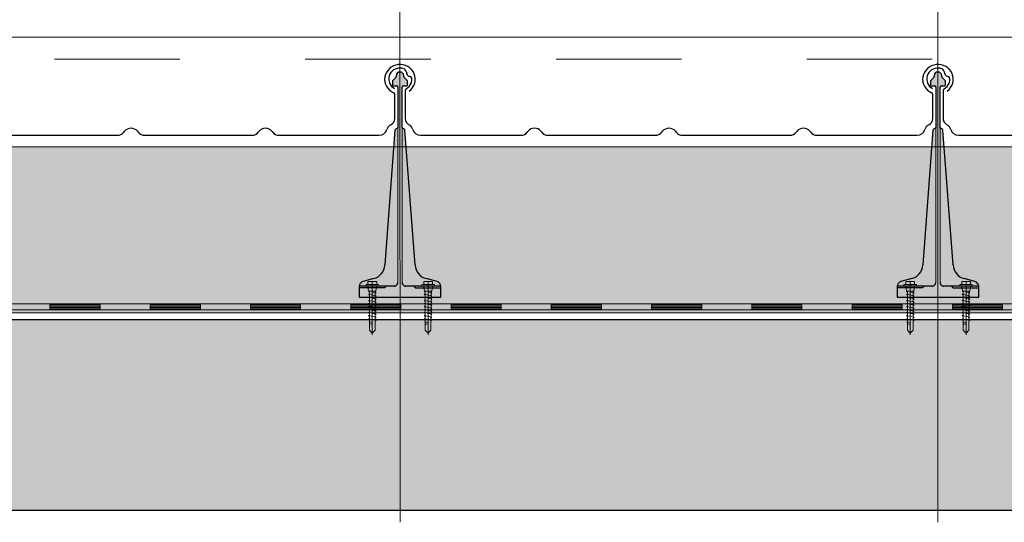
# Model space of a CAD drawing. Header units: metres. Extents: x 1316.5 to 1415.3, y -94.1 to -52.
# Tile 155 of 256: x 1349.4 to 1350.2, y -55.5 to -55.1. Entities that reach past the tile are written whole.
import ezdxf

# ---------------------------------------------------------------- set-up
doc = ezdxf.new("R2010")
doc.units = ezdxf.units.M
for name, pattern in [('AUSGEZOGEN', [0]), ('PUNKT2_S9', [0.0015, 0, -0.0015]), ('STRICHLINIE2_S3', [0.055, 0.04, -0.015]), ('STRICHPUNKT2_S5', [0.1, 0.07, -0.01, 0.01, -0.01])]:
    doc.linetypes.add(name, pattern=pattern)
for name, color, linetype, lineweight in [('XR$11$Achsen', 4, 'AUSGEZOGEN', 13), ('XR$11$Aufkantung', 4, 'AUSGEZOGEN', 13), ('XR$11$Design', 4, 'AUSGEZOGEN', 13), ('XR$11$Türen', 3, 'AUSGEZOGEN', 18), ('XR$11$V25', 4, 'AUSGEZOGEN', 13), ('XR$13$Muster', 4, 'AUSGEZOGEN', 13), ('XR$13$STANDARD_1', 7, 'AUSGEZOGEN', 25)]:
    doc.layers.add(name, color=color, linetype=linetype, lineweight=lineweight)

# ---------------------------------------------------------------- blocks, each defined once
blk = doc.blocks.new('MUSTERELEMENT_84')
at = {"layer": 'XR$11$Design', "color": 4, "linetype": 'AUSGEZOGEN', "lineweight": 13, "transparency": 33554687}
for p, q in [((1349.33158, -55.32409), (1349.41154, -55.32409)), ((1349.33158, -55.32909), (1349.41154, -55.32909)), ((1349.41154, -55.32409), (1349.4915, -55.32409)), ((1349.41154, -55.32409), (1349.41154, -55.32909)), ((1349.41154, -55.32409), (1349.41154, -55.32909)), ((1349.41154, -55.32509), (1349.45152, -55.32509)), ((1349.41154, -55.32609), (1349.45152, -55.32609)), ((1349.41154, -55.32709), (1349.45152, -55.32709)), ((1349.41154, -55.32809), (1349.45152, -55.32809)), ((1349.41154, -55.32909), (1349.4915, -55.32909)), ((1349.45152, -55.32409), (1349.45152, -55.32909)), ((1349.4915, -55.32409), (1349.57146, -55.32409)), ((1349.4915, -55.32409), (1349.4915, -55.32909)), ((1349.4915, -55.32409), (1349.4915, -55.32909)), ((1349.4915, -55.32509), (1349.53148, -55.32509)), ((1349.4915, -55.32609), (1349.53148, -55.32609)), ((1349.4915, -55.32709), (1349.53148, -55.32709)), ((1349.4915, -55.32809), (1349.53148, -55.32809)), ((1349.4915, -55.32909), (1349.57146, -55.32909)), ((1349.53148, -55.32409), (1349.53148, -55.32909)), ((1349.57146, -55.32409), (1349.65141, -55.32409)), ((1349.57146, -55.32409), (1349.57146, -55.32909)), ((1349.57146, -55.32409), (1349.57146, -55.32909)), ((1349.57146, -55.32509), (1349.61143, -55.32509)), ((1349.57146, -55.32609), (1349.61143, -55.32609)), ((1349.57146, -55.32709), (1349.61143, -55.32709)), ((1349.57146, -55.32809), (1349.61143, -55.32809)), ((1349.57146, -55.32909), (1349.65141, -55.32909)), ((1349.61143, -55.32409), (1349.61143, -55.32909)), ((1349.65141, -55.32409), (1349.73137, -55.32409)), ((1349.65141, -55.32409), (1349.65141, -55.32909)), ((1349.65141, -55.32409), (1349.65141, -55.32909)), ((1349.65141, -55.32509), (1349.69139, -55.32509)), ((1349.65141, -55.32609), (1349.69139, -55.32609)), ((1349.65141, -55.32709), (1349.69139, -55.32709)), ((1349.65141, -55.32809), (1349.69139, -55.32809)), ((1349.65141, -55.32909), (1349.73137, -55.32909)), ((1349.69139, -55.32409), (1349.69139, -55.32909)), ((1349.73137, -55.32409), (1349.81133, -55.32409)), ((1349.73137, -55.32409), (1349.73137, -55.32909)), ((1349.73137, -55.32409), (1349.73137, -55.32909)), ((1349.73137, -55.32509), (1349.77135, -55.32509)), ((1349.73137, -55.32609), (1349.77135, -55.32609)), ((1349.73137, -55.32709), (1349.77135, -55.32709)), ((1349.73137, -55.32809), (1349.77135, -55.32809)), ((1349.73137, -55.32909), (1349.81133, -55.32909)), ((1349.77135, -55.32409), (1349.77135, -55.32909)), ((1349.81133, -55.32409), (1349.89129, -55.32409)), ((1349.81133, -55.32409), (1349.81133, -55.32909)), ((1349.81133, -55.32409), (1349.81133, -55.32909)), ((1349.81133, -55.32509), (1349.85131, -55.32509)), ((1349.81133, -55.32609), (1349.85131, -55.32609)), ((1349.81133, -55.32709), (1349.85131, -55.32709)), ((1349.81133, -55.32809), (1349.85131, -55.32809)), ((1349.81133, -55.32909), (1349.89129, -55.32909)), ((1349.85131, -55.32409), (1349.85131, -55.32909)), ((1349.89129, -55.32409), (1349.97124, -55.32409)), ((1349.89129, -55.32409), (1349.89129, -55.32909)), ((1349.89129, -55.32409), (1349.89129, -55.32909)), ((1349.89129, -55.32509), (1349.93127, -55.32509)), ((1349.89129, -55.32609), (1349.93127, -55.32609)), ((1349.89129, -55.32709), (1349.93127, -55.32709)), ((1349.89129, -55.32809), (1349.93127, -55.32809)), ((1349.89129, -55.32909), (1349.97124, -55.32909)), ((1349.93127, -55.32409), (1349.93127, -55.32909)), ((1349.97124, -55.32409), (1350.0512, -55.32409)), ((1349.97124, -55.32409), (1349.97124, -55.32909)), ((1349.97124, -55.32409), (1349.97124, -55.32909)), ((1349.97124, -55.32509), (1350.01122, -55.32509)), ((1349.97124, -55.32609), (1350.01122, -55.32609)), ((1349.97124, -55.32709), (1350.01122, -55.32709)), ((1349.97124, -55.32809), (1350.01122, -55.32809)), ((1349.97124, -55.32909), (1350.0512, -55.32909)), ((1350.01122, -55.32409), (1350.01122, -55.32909)), ((1350.0512, -55.32409), (1350.13116, -55.32409)), ((1350.0512, -55.32409), (1350.0512, -55.32909)), ((1350.0512, -55.32409), (1350.0512, -55.32909)), ((1350.0512, -55.32509), (1350.09118, -55.32509)), ((1350.0512, -55.32609), (1350.09118, -55.32609)), ((1350.0512, -55.32709), (1350.09118, -55.32709)), ((1350.0512, -55.32809), (1350.09118, -55.32809)), ((1350.0512, -55.32909), (1350.13116, -55.32909)), ((1350.09118, -55.32409), (1350.09118, -55.32909)), ((1350.13116, -55.32409), (1350.21112, -55.32409)), ((1350.13116, -55.32409), (1350.13116, -55.32909)), ((1350.13116, -55.32409), (1350.13116, -55.32909)), ((1350.13116, -55.32509), (1350.17114, -55.32509)), ((1350.13116, -55.32609), (1350.17114, -55.32609)), ((1350.13116, -55.32709), (1350.17114, -55.32709)), ((1350.13116, -55.32809), (1350.17114, -55.32809)), ((1350.13116, -55.32909), (1350.21112, -55.32909)), ((1350.17114, -55.32409), (1350.17114, -55.32909))]:
    blk.add_line(p, q, dxfattribs=at)
blk = doc.blocks.new('NSY101')
at = {"color": 0, "linetype": 'ByBlock', "lineweight": -2}
blk.add_circle((0, 0), 0.005, dxfattribs=at)
blk = doc.blocks.new('U7_2')
at = {"linetype": 'AUSGEZOGEN', "transparency": 33554687}
for p, q in [((-5, 1.97), (-5, 1.17)), ((-4.9, 2.07), (4.9, 2.07)), ((-4.9, 1.07), (4.9, 1.07)), ((-3.5, 3.87), (-3.5, 2.27)), ((-3.46, 0.82), (-2.94, -2.1)), ((-3.3, 4.07), (-0.2, 4.07)), ((0, 3.87), (0, 2.07)), ((0.2, 4.07), (3.3, 4.07)), ((3.46, 0.82), (2.94, -2.1)), ((3.5, 3.87), (3.5, 2.27)), ((5, 1.97), (5, 1.17)), ((-2.33, -2.93), (-3, -3.2)), ((0, -2.99), (-3, -3.2)), ((-3, -3.2), (-2.33, -3.68)), ((3, -4.1), (-3, -5.15)), ((-2.33, -4.89), (-3, -5.15)), ((-3, -5.15), (-2.33, -5.63)), ((3, -6.05), (-3, -7.1)), ((-2.84, -2.18), (2.84, -2.18)), ((-2.77, -2.18), (-2.75, -2.35)), ((-2.33, -2.73), (-2.33, -2.93)), ((-2.33, -3.68), (-2.33, -4.89)), ((-2.33, -5.63), (-2.33, -6.84)), ((2.32, -2.73), (2.32, -3.91)), ((2.32, -3.91), (3, -4.1)), ((3, -4.1), (2.32, -4.65)), ((2.32, -4.65), (2.32, -5.86)), ((2.32, -5.86), (3, -6.05)), ((3, -6.05), (2.32, -6.6)), ((2.77, -2.18), (2.75, -2.35)), ((-2.33, -6.84), (-3, -7.1)), ((-3, -7.1), (-2.33, -7.58)), ((3, -8), (-3, -9.05)), ((-2.33, -8.79), (-3, -9.05)), ((-3, -9.05), (-2.33, -9.53)), ((3, -9.95), (-3, -11)), ((-2.33, -10.74), (-3, -11)), ((-3, -11), (-2.33, -11.48)), ((3, -11.9), (-3, -12.95)), ((-2.33, -7.58), (-2.33, -8.79)), ((-2.33, -9.53), (-2.33, -10.74)), ((-2.33, -11.48), (-2.33, -12.69)), ((2.32, -6.6), (2.32, -7.81)), ((2.32, -7.81), (3, -8)), ((3, -8), (2.32, -8.55)), ((2.32, -8.55), (2.32, -9.76)), ((2.32, -9.76), (3, -9.95)), ((3, -9.95), (2.32, -10.5)), ((2.32, -10.5), (2.32, -11.71)), ((2.32, -11.71), (3, -11.9)), ((3, -11.9), (2.32, -12.45)), ((2.32, -12.45), (2.32, -13.66)), ((-2.33, -12.69), (-3, -12.95)), ((-3, -12.95), (-2.33, -13.43)), ((3, -13.85), (-3, -14.9)), ((-2.33, -14.64), (-3, -14.9)), ((-3, -14.9), (-2.33, -15.38)), ((3, -15.8), (-3, -16.85)), ((-2.33, -16.59), (-3, -16.85)), ((-3, -16.85), (-2.33, -17.33)), ((3, -17.75), (-3, -18.8)), ((-2.3, -18.53), (-3, -18.8)), ((-3, -18.8), (-2.28, -19.31)), ((-2.33, -13.43), (-2.33, -14.64)), ((-2.33, -15.38), (-2.33, -16.59)), ((-2.33, -17.33), (-2.3, -18.53)), ((2.3, -18.32), (2.28, -19.5)), ((3, -17.75), (2.3, -18.32)), ((2.32, -13.66), (3, -13.85)), ((3, -13.85), (2.32, -14.4)), ((2.32, -14.4), (2.32, -15.61)), ((2.32, -15.61), (3, -15.8)), ((3, -15.8), (2.32, -16.35)), ((2.32, -16.35), (2.32, -17.33)), ((2.32, -17.33), (2.32, -17.56)), ((2.32, -17.56), (3, -17.75)), ((3, -19.7), (-3, -20.75)), ((-2.26, -20.47), (-3, -20.75)), ((-3, -20.75), (-2.24, -21.28)), ((-2.28, -19.31), (-2.26, -20.47)), ((-2.24, -21.28), (-2.23, -22.18)), ((-2.23, -22.18), (-2.23, -27.06)), ((0, -24.04), (0, -28.93)), ((2.61, -21.73), (0.4, -22.03)), ((2.23, -22.07), (2.22, -22.18)), ((2.22, -22.18), (2.22, -27.06)), ((2.61, -21.73), (2.23, -22.07)), ((2.26, -20.3), (2.24, -21.58)), ((2.24, -21.58), (2.61, -21.73)), ((3, -19.7), (2.26, -20.3)), ((2.28, -19.5), (3, -19.7)), ((-2.23, -27.06), (0, -28.93)), ((2.22, -27.06), (0, -28.93))]:
    blk.add_line(p, q, dxfattribs=at)
at = {"linetype": 'STRICHPUNKT2_S5', "transparency": 33554687}
blk.add_line((0, 3.87), (0, -29.93), dxfattribs=at)
at = {"linetype": 'AUSGEZOGEN', "transparency": 33554687}
for centre, radius, start, end in [((-4.9, 1.97), 0.1, 90, 180), ((-4.9, 1.17), 0.1, 180, 270), ((-3.75, 0.77), 0.3, 10, 90), ((-3.7, 2.27), 0.2, 270, 0), ((-3.3, 3.87), 0.2, 90, 180), ((-0.2, 3.87), 0.2, 0, 90), ((0.2, 3.87), 0.2, 90, 180), ((3.3, 3.87), 0.2, 0, 90), ((3.75, 0.77), 0.3, 90, 170), ((3.7, 2.27), 0.2, 180, 270), ((4.9, 1.97), 0.1, 0, 90), ((4.9, 1.17), 0.1, 270, 0), ((-2.84, -2.08), 0.1, 190, 270), ((-2.65, -2.33), 0.1, 190, 270), ((-2.63, -2.73), 0.3, 0, 90), ((2.62, -2.73), 0.3, 90, 180), ((2.65, -2.33), 0.1, 270, 350), ((2.84, -2.08), 0.1, 270, 350), ((1.11, -24.04), 1.11, 0, 180)]:
    blk.add_arc(centre, radius, start, end, dxfattribs=at)
blk = doc.blocks.new('COMPLEXOBJECT_164')
at = {"transparency": 33554687}
for p, q in [((1350.12372, -55.15422), (1350.12372, -55.17649)), ((1350.54463, -55.17649), (1350.54463, -55.15743)), ((1350.13593, -55.18984), (1350.21604, -55.18982)), ((1350.22115, -55.18741), (1350.22179, -55.18658)), ((1350.232, -55.18658), (1350.23265, -55.18741)), ((1350.23775, -55.18982), (1350.32329, -55.18984)), ((1350.3284, -55.18743), (1350.32904, -55.1866)), ((1350.33925, -55.1866), (1350.3399, -55.18743)), ((1350.345, -55.18984), (1350.43054, -55.18984)), ((1350.43565, -55.18743), (1350.43629, -55.1866)), ((1350.4465, -55.1866), (1350.44715, -55.18743)), ((1350.45225, -55.18984), (1350.53185, -55.18984))]:
    blk.add_line(p, q, dxfattribs=at)
for centre, major_axis, ratio, start_param, end_param in [((1350.54863, -55.14519), (0.01221, 0), 0.964759, 5.358492, 10.570908), ((1350.11941, -55.14496), (0.0087, 0), 0.997606, 1.465877, 4.233579), ((1350.11941, -55.14495), (0.00958, 0), 0.905277, 1.310139, 1.634821), ((1350.12093, -55.13993), (0.00384, 0), 0.905277, 0.747625, 1.318651), ((1350.12093, -55.13993), (0.00384, 0), 0.905277, 0.123201, 0.747625), ((1350.12901, -55.13949), (0.00428, 0), 0.905277, 3.145413, 3.651819), ((1350.12847, -55.13969), (0.0037, 0), 0.905277, 3.671389, 4.493692), ((1350.11926, -55.14521), (0.0099, 0), 0.905277, 5.291178, 5.919137), ((1350.12737, -55.14452), (0.00175, 0), 0.905277, 0.122654, 1.403271), ((1350.11926, -55.14521), (0.0099, 0), 0.905277, 5.919137, 6.381942), ((1350.12563, -55.15422), (0.00192, 0), 0.905277, 2.093897, 3.141593), ((1350.54263, -55.15744), (0.002, 0), 0.868191, 0, 1.065955), ((1350.12995, -55.17649), (0.00623, 0), 0.905277, 3.141593, 4.18879), ((1350.12372, -55.18627), (0.00623, 0), 0.905277, 0.184767, 1.047198), ((1350.54463, -55.18627), (0.0065, 0), 0.868191, 2.094395, 2.956825), ((1350.53813, -55.17649), (0.0065, 0), 0.868191, 5.235988, 6.283185), ((1350.13597, -55.18419), (0.00623, 0), 0.905277, 3.32636, 4.712389), ((1350.21604, -55.18417), (0.00623, 0), 0.905277, 4.712389, 5.67232), ((1350.2269, -55.18982), (0.00623, 0), 0.905277, 0.610865, 2.530727), ((1350.23775, -55.18417), (0.00623, 0), 0.905277, 3.752458, 4.712389), ((1350.32329, -55.18419), (0.00623, 0), 0.905277, 4.712389, 5.67232), ((1350.33415, -55.18984), (0.00623, 0), 0.905277, 0.610865, 2.530727), ((1350.345, -55.18419), (0.00623, 0), 0.905277, 3.752458, 4.712389), ((1350.43054, -55.18419), (0.00623, 0), 0.905277, 4.712389, 5.67232), ((1350.4414, -55.18984), (0.00623, 0), 0.905277, 0.610865, 2.530727), ((1350.45225, -55.18419), (0.00623, 0), 0.905277, 3.752458, 4.712389), ((1350.53185, -55.18419), (0.0065, 0), 0.868191, 4.712389, 6.098418)]:
    blk.add_ellipse(centre, major_axis=major_axis, ratio=ratio, start_param=start_param, end_param=end_param, dxfattribs=at)
blk = doc.blocks.new('COMPLEXOBJECT_165')
at = {"transparency": 33554687}
for p, q in [((1349.69472, -55.15422), (1349.69472, -55.17649)), ((1350.11563, -55.17649), (1350.11563, -55.15743)), ((1349.70693, -55.18984), (1349.78704, -55.18982)), ((1349.79215, -55.18741), (1349.79279, -55.18658)), ((1349.803, -55.18658), (1349.80365, -55.18741)), ((1349.80875, -55.18982), (1349.89429, -55.18984)), ((1349.8994, -55.18743), (1349.90004, -55.1866)), ((1349.91025, -55.1866), (1349.9109, -55.18743)), ((1349.916, -55.18984), (1350.00154, -55.18984)), ((1350.00665, -55.18743), (1350.00729, -55.1866)), ((1350.0175, -55.1866), (1350.01815, -55.18743)), ((1350.02325, -55.18984), (1350.10285, -55.18984))]:
    blk.add_line(p, q, dxfattribs=at)
for centre, major_axis, ratio, start_param, end_param in [((1350.11963, -55.14519), (0.01221, 0), 0.964759, 5.358492, 10.570908), ((1349.69041, -55.14496), (0.0087, 0), 0.997606, 1.465877, 4.233579), ((1349.69041, -55.14495), (0.00958, 0), 0.905277, 1.310139, 1.634821), ((1349.69193, -55.13993), (0.00384, 0), 0.905277, 0.747625, 1.318651), ((1349.69193, -55.13993), (0.00384, 0), 0.905277, 0.123201, 0.747625), ((1349.70001, -55.13949), (0.00428, 0), 0.905277, 3.145413, 3.651819), ((1349.69947, -55.13969), (0.0037, 0), 0.905277, 3.671389, 4.493692), ((1349.69026, -55.14521), (0.0099, 0), 0.905277, 5.291178, 5.919137), ((1349.69837, -55.14452), (0.00175, 0), 0.905277, 0.122654, 1.403271), ((1349.69026, -55.14521), (0.0099, 0), 0.905277, 5.919137, 6.381942), ((1349.69663, -55.15422), (0.00192, 0), 0.905277, 2.093897, 3.141593), ((1350.11363, -55.15744), (0.002, 0), 0.868191, 0, 1.065955), ((1349.70095, -55.17649), (0.00623, 0), 0.905277, 3.141593, 4.18879), ((1349.69472, -55.18627), (0.00623, 0), 0.905277, 0.184767, 1.047198), ((1350.11563, -55.18627), (0.0065, 0), 0.868191, 2.094395, 2.956825), ((1350.10913, -55.17649), (0.0065, 0), 0.868191, 5.235988, 6.283185), ((1349.70697, -55.18419), (0.00623, 0), 0.905277, 3.32636, 4.712389), ((1349.78704, -55.18417), (0.00623, 0), 0.905277, 4.712389, 5.67232), ((1349.7979, -55.18982), (0.00623, 0), 0.905277, 0.610865, 2.530727), ((1349.80875, -55.18417), (0.00623, 0), 0.905277, 3.752458, 4.712389), ((1349.89429, -55.18419), (0.00623, 0), 0.905277, 4.712389, 5.67232), ((1349.90515, -55.18984), (0.00623, 0), 0.905277, 0.610865, 2.530727), ((1349.916, -55.18419), (0.00623, 0), 0.905277, 3.752458, 4.712389), ((1350.00154, -55.18419), (0.00623, 0), 0.905277, 4.712389, 5.67232), ((1350.0124, -55.18984), (0.00623, 0), 0.905277, 0.610865, 2.530727), ((1350.02325, -55.18419), (0.00623, 0), 0.905277, 3.752458, 4.712389), ((1350.10285, -55.18419), (0.0065, 0), 0.868191, 4.712389, 6.098418)]:
    blk.add_ellipse(centre, major_axis=major_axis, ratio=ratio, start_param=start_param, end_param=end_param, dxfattribs=at)
blk = doc.blocks.new('COMPLEXOBJECT_166')
at = {"transparency": 33554687}
for p, q in [((1349.26572, -55.15422), (1349.26572, -55.17649)), ((1349.68663, -55.17649), (1349.68663, -55.15743)), ((1349.27793, -55.18984), (1349.35804, -55.18982)), ((1349.36315, -55.18741), (1349.36379, -55.18658)), ((1349.374, -55.18658), (1349.37465, -55.18741)), ((1349.37975, -55.18982), (1349.46529, -55.18984)), ((1349.4704, -55.18743), (1349.47104, -55.1866)), ((1349.48125, -55.1866), (1349.4819, -55.18743)), ((1349.487, -55.18984), (1349.57254, -55.18984)), ((1349.57765, -55.18743), (1349.57829, -55.1866)), ((1349.5885, -55.1866), (1349.58915, -55.18743)), ((1349.59425, -55.18984), (1349.67385, -55.18984))]:
    blk.add_line(p, q, dxfattribs=at)
for centre, major_axis, ratio, start_param, end_param in [((1349.69063, -55.14519), (0.01221, 0), 0.964759, 5.358492, 10.570908), ((1349.26141, -55.14496), (0.0087, 0), 0.997606, 1.465877, 4.233579), ((1349.26141, -55.14495), (0.00958, 0), 0.905277, 1.310139, 1.634821), ((1349.26293, -55.13993), (0.00384, 0), 0.905277, 0.747625, 1.318651), ((1349.26293, -55.13993), (0.00384, 0), 0.905277, 0.123201, 0.747625), ((1349.27101, -55.13949), (0.00428, 0), 0.905277, 3.145413, 3.651819), ((1349.27047, -55.13969), (0.0037, 0), 0.905277, 3.671389, 4.493692), ((1349.26126, -55.14521), (0.0099, 0), 0.905277, 5.291178, 5.919137), ((1349.26937, -55.14452), (0.00175, 0), 0.905277, 0.122654, 1.403271), ((1349.26126, -55.14521), (0.0099, 0), 0.905277, 5.919137, 6.381942), ((1349.26763, -55.15422), (0.00192, 0), 0.905277, 2.093897, 3.141593), ((1349.68463, -55.15744), (0.002, 0), 0.868191, 0, 1.065955), ((1349.27195, -55.17649), (0.00623, 0), 0.905277, 3.141593, 4.18879), ((1349.26572, -55.18627), (0.00623, 0), 0.905277, 0.184767, 1.047198), ((1349.68663, -55.18627), (0.0065, 0), 0.868191, 2.094395, 2.956825), ((1349.68013, -55.17649), (0.0065, 0), 0.868191, 5.235988, 6.283185), ((1349.27797, -55.18419), (0.00623, 0), 0.905277, 3.32636, 4.712389), ((1349.35804, -55.18417), (0.00623, 0), 0.905277, 4.712389, 5.67232), ((1349.3689, -55.18982), (0.00623, 0), 0.905277, 0.610865, 2.530727), ((1349.37975, -55.18417), (0.00623, 0), 0.905277, 3.752458, 4.712389), ((1349.46529, -55.18419), (0.00623, 0), 0.905277, 4.712389, 5.67232), ((1349.47615, -55.18984), (0.00623, 0), 0.905277, 0.610865, 2.530727), ((1349.487, -55.18419), (0.00623, 0), 0.905277, 3.752458, 4.712389), ((1349.57254, -55.18419), (0.00623, 0), 0.905277, 4.712389, 5.67232), ((1349.5834, -55.18984), (0.00623, 0), 0.905277, 0.610865, 2.530727), ((1349.59425, -55.18419), (0.00623, 0), 0.905277, 3.752458, 4.712389), ((1349.67385, -55.18419), (0.0065, 0), 0.868191, 4.712389, 6.098418)]:
    blk.add_ellipse(centre, major_axis=major_axis, ratio=ratio, start_param=start_param, end_param=end_param, dxfattribs=at)

msp = doc.modelspace()

# ---------------------------------------------------------------- hatches: boundary and pattern name
at = {"layer": 'XR$11$V25', "transparency": 33554687}
for points in [[(1349.72017, -55.30642), (1349.71153, -55.3041), (1349.71106, -55.30397), (1349.71061, -55.30381), (1349.71015, -55.30364), (1349.70971, -55.30345), (1349.70927, -55.30324), (1349.70884, -55.30302), (1349.70842, -55.30278), (1349.70801, -55.30252), (1349.70762, -55.30224), (1349.70723, -55.30195), (1349.70686, -55.30164), (1349.70649, -55.30132), (1349.70614, -55.30099), (1349.70581, -55.30064), (1349.70549, -55.30027), (1349.70518, -55.2999), (1349.70489, -55.29951), (1349.70462, -55.29911), (1349.70436, -55.2987), (1349.70412, -55.29828), (1349.7039, -55.29785), (1349.70369, -55.29742), (1349.7035, -55.29697), (1349.70333, -55.29652), (1349.70318, -55.29606), (1349.70304, -55.29559), (1349.70293, -55.29512), (1349.70283, -55.29465), (1349.70276, -55.29417), (1349.7027, -55.29369), (1349.70266, -55.29321), (1349.69462, -55.18565), (1349.69462, -55.18562), (1349.69462, -55.18559), (1349.69461, -55.18556), (1349.69461, -55.18553), (1349.6946, -55.18549), (1349.69459, -55.18546), (1349.69459, -55.18543), (1349.69458, -55.1854), (1349.69457, -55.18537), (1349.69455, -55.18534), (1349.69454, -55.18531), (1349.69453, -55.18528), (1349.69452, -55.18525), (1349.6945, -55.18523), (1349.69448, -55.1852), (1349.69447, -55.18517), (1349.69445, -55.18514), (1349.69443, -55.18512), (1349.69441, -55.18509), (1349.69439, -55.18507), (1349.69437, -55.18504), (1349.69435, -55.18502), (1349.69433, -55.185), (1349.6943, -55.18498), (1349.69428, -55.18495), (1349.69426, -55.18493), (1349.69423, -55.18491), (1349.69421, -55.1849), (1349.69418, -55.18488), (1349.69415, -55.18486), (1349.69413, -55.18484), (1349.69238, -55.18384), (1349.69238, -55.1514), (1349.69238, -55.15135), (1349.69238, -55.1513), (1349.69239, -55.15125), (1349.6924, -55.1512), (1349.69241, -55.15115), (1349.69243, -55.1511), (1349.69244, -55.15106), (1349.69246, -55.15101), (1349.69248, -55.15096), (1349.6925, -55.15092), (1349.69253, -55.15087), (1349.69256, -55.15083), (1349.69259, -55.15079), (1349.69262, -55.15075), (1349.69265, -55.15071), (1349.69269, -55.15068), (1349.69273, -55.15064), (1349.69277, -55.15061), (1349.69281, -55.15058), (1349.69285, -55.15055), (1349.69289, -55.15053), (1349.69294, -55.15051), (1349.69298, -55.15048), (1349.69303, -55.15047), (1349.69308, -55.15045), (1349.69313, -55.15044), (1349.69318, -55.15042), (1349.69323, -55.15041), (1349.69328, -55.15041), (1349.69333, -55.1504), (1349.69338, -55.1504), (1349.69613, -55.1504), (1349.69615, -55.1504), (1349.69618, -55.1504), (1349.6962, -55.1504), (1349.69623, -55.15039), (1349.69625, -55.15039), (1349.69628, -55.15038), (1349.6963, -55.15037), (1349.69633, -55.15036), (1349.69635, -55.15035), (1349.69637, -55.15034), (1349.69639, -55.15033), (1349.69641, -55.15031), (1349.69644, -55.1503), (1349.69645, -55.15028), (1349.69647, -55.15027), (1349.69649, -55.15025), (1349.69651, -55.15023), (1349.69652, -55.15021), (1349.69654, -55.15019), (1349.69655, -55.15017), (1349.69657, -55.15015), (1349.69658, -55.15012), (1349.69659, -55.1501), (1349.6966, -55.15008), (1349.69661, -55.15005), (1349.69661, -55.15003), (1349.69662, -55.15), (1349.69662, -55.14998), (1349.69663, -55.14995), (1349.69663, -55.14993), (1349.69663, -55.1499), (1349.69663, -55.14682), (1349.69663, -55.14679), (1349.69663, -55.14677), (1349.69663, -55.14674), (1349.69662, -55.14672), (1349.69662, -55.14669), (1349.69662, -55.14667), (1349.69661, -55.14664), (1349.69661, -55.14662), (1349.6966, -55.14659), (1349.6966, -55.14657), (1349.69659, -55.14654), (1349.69658, -55.14652), (1349.69658, -55.14649), (1349.69657, -55.14647), (1349.69656, -55.14645), (1349.69655, -55.14642), (1349.69654, -55.1464), (1349.69653, -55.14638), (1349.69652, -55.14635), (1349.6965, -55.14633), (1349.69649, -55.14631), (1349.69648, -55.14629), (1349.69646, -55.14627), (1349.69645, -55.14625), (1349.69644, -55.14623), (1349.69642, -55.14621), (1349.6964, -55.14619), (1349.69639, -55.14617), (1349.69637, -55.14615), (1349.69635, -55.14613), (1349.69634, -55.14611), (1349.69392, -55.1437), (1349.6939, -55.14368), (1349.69389, -55.14366), (1349.69387, -55.14364), (1349.69385, -55.14362), (1349.69384, -55.1436), (1349.69382, -55.14358), (1349.69381, -55.14356), (1349.69379, -55.14354), (1349.69378, -55.14352), (1349.69377, -55.1435), (1349.69375, -55.14347), (1349.69374, -55.14345), (1349.69373, -55.14343), (1349.69372, -55.14341), (1349.69371, -55.14338), (1349.6937, -55.14336), (1349.69369, -55.14334), (1349.69368, -55.14331), (1349.69368, -55.14329), (1349.69367, -55.14326), (1349.69366, -55.14324), (1349.69366, -55.14321), (1349.69365, -55.14319), (1349.69364, -55.14317), (1349.69364, -55.14314), (1349.69364, -55.14312), (1349.69363, -55.14309), (1349.69363, -55.14306), (1349.69363, -55.14304), (1349.69363, -55.14301), (1349.69363, -55.14299), (1349.69363, -55.1424), (1349.69361, -55.1421), (1349.69357, -55.1418), (1349.69349, -55.1415), (1349.69339, -55.14122), (1349.69325, -55.14095), (1349.69309, -55.14069), (1349.69291, -55.14045), (1349.6927, -55.14023), (1349.69247, -55.14003), (1349.69222, -55.13986), (1349.69195, -55.13971), (1349.69167, -55.13959), (1349.69138, -55.1395), (1349.69108, -55.13944), (1349.69078, -55.13941), (1349.69048, -55.13941), (1349.69017, -55.13944), (1349.68988, -55.1395), (1349.68959, -55.13959), (1349.68931, -55.13971), (1349.68904, -55.13986), (1349.68879, -55.14003), (1349.68856, -55.14023), (1349.68835, -55.14045), (1349.68817, -55.14069), (1349.68801, -55.14095), (1349.68787, -55.14122), (1349.68777, -55.1415), (1349.68769, -55.1418), (1349.68764, -55.1421), (1349.68763, -55.1424), (1349.68763, -55.14299), (1349.68763, -55.14301), (1349.68763, -55.14304), (1349.68763, -55.14306), (1349.68762, -55.14309), (1349.68762, -55.14312), (1349.68762, -55.14314), (1349.68761, -55.14317), (1349.68761, -55.14319), (1349.6876, -55.14321), (1349.6876, -55.14324), (1349.68759, -55.14326), (1349.68758, -55.14329), (1349.68758, -55.14331), (1349.68757, -55.14334), (1349.68756, -55.14336), (1349.68755, -55.14338), (1349.68754, -55.14341), (1349.68753, -55.14343), (1349.68752, -55.14345), (1349.6875, -55.14347), (1349.68749, -55.1435), (1349.68748, -55.14352), (1349.68746, -55.14354), (1349.68745, -55.14356), (1349.68744, -55.14358), (1349.68742, -55.1436), (1349.6874, -55.14362), (1349.68739, -55.14364), (1349.68737, -55.14366), (1349.68735, -55.14368), (1349.68734, -55.1437), (1349.68492, -55.14611), (1349.6849, -55.14613), (1349.68489, -55.14615), (1349.68487, -55.14617), (1349.68485, -55.14619), (1349.68484, -55.14621), (1349.68482, -55.14623), (1349.68481, -55.14625), (1349.68479, -55.14627), (1349.68478, -55.14629), (1349.68477, -55.14631), (1349.68475, -55.14633), (1349.68474, -55.14635), (1349.68473, -55.14638), (1349.68472, -55.1464), (1349.68471, -55.14642), (1349.6847, -55.14645), (1349.68469, -55.14647), (1349.68468, -55.14649), (1349.68468, -55.14652), (1349.68467, -55.14654), (1349.68466, -55.14657), (1349.68466, -55.14659), (1349.68465, -55.14662), (1349.68464, -55.14664), (1349.68464, -55.14667), (1349.68464, -55.14669), (1349.68463, -55.14672), (1349.68463, -55.14674), (1349.68463, -55.14677), (1349.68463, -55.14679), (1349.68463, -55.14682), (1349.68463, -55.1499), (1349.68463, -55.14993), (1349.68463, -55.14995), (1349.68463, -55.14998), (1349.68464, -55.15), (1349.68465, -55.15003), (1349.68465, -55.15005), (1349.68466, -55.15008), (1349.68467, -55.1501), (1349.68468, -55.15012), (1349.68469, -55.15015), (1349.6847, -55.15017), (1349.68472, -55.15019), (1349.68473, -55.15021), (1349.68475, -55.15023), (1349.68477, -55.15025), (1349.68478, -55.15027), (1349.6848, -55.15028), (1349.68482, -55.1503), (1349.68484, -55.15031), (1349.68486, -55.15033), (1349.68489, -55.15034), (1349.68491, -55.15035), (1349.68493, -55.15036), (1349.68496, -55.15037), (1349.68498, -55.15038), (1349.685, -55.15039), (1349.68503, -55.15039), (1349.68505, -55.1504), (1349.68508, -55.1504), (1349.6851, -55.1504), (1349.68513, -55.1504), (1349.68788, -55.1504), (1349.68793, -55.1504), (1349.68798, -55.15041), (1349.68803, -55.15041), (1349.68808, -55.15042), (1349.68813, -55.15044), (1349.68818, -55.15045), (1349.68823, -55.15047), (1349.68827, -55.15048), (1349.68832, -55.15051), (1349.68836, -55.15053), (1349.68841, -55.15055), (1349.68845, -55.15058), (1349.68849, -55.15061), (1349.68853, -55.15064), (1349.68857, -55.15068), (1349.6886, -55.15071), (1349.68864, -55.15075), (1349.68867, -55.15079), (1349.6887, -55.15083), (1349.68873, -55.15087), (1349.68875, -55.15092), (1349.68878, -55.15096), (1349.6888, -55.15101), (1349.68882, -55.15106), (1349.68883, -55.1511), (1349.68885, -55.15115), (1349.68886, -55.1512), (1349.68887, -55.15125), (1349.68887, -55.1513), (1349.68888, -55.15135), (1349.68888, -55.1514), (1349.68888, -55.18384), (1349.68713, -55.18484), (1349.68711, -55.18486), (1349.68708, -55.18488), (1349.68705, -55.1849), (1349.68703, -55.18491), (1349.687, -55.18493), (1349.68698, -55.18495), (1349.68695, -55.18498), (1349.68693, -55.185), (1349.68691, -55.18502), (1349.68689, -55.18504), (1349.68687, -55.18507), (1349.68685, -55.18509), (1349.68683, -55.18512), (1349.68681, -55.18514), (1349.68679, -55.18517), (1349.68677, -55.1852), (1349.68676, -55.18523), (1349.68674, -55.18525), (1349.68673, -55.18528), (1349.68672, -55.18531), (1349.6867, -55.18534), (1349.68669, -55.18537), (1349.68668, -55.1854), (1349.68667, -55.18543), (1349.68666, -55.18546), (1349.68666, -55.18549), (1349.68665, -55.18553), (1349.68664, -55.18556), (1349.68664, -55.18559), (1349.68664, -55.18562), (1349.68663, -55.18565), (1349.6786, -55.29321), (1349.67856, -55.29369), (1349.6785, -55.29417), (1349.67843, -55.29465), (1349.67833, -55.29512), (1349.67822, -55.29559), (1349.67808, -55.29606), (1349.67793, -55.29652), (1349.67776, -55.29697), (1349.67757, -55.29742), (1349.67737, -55.29785), (1349.67714, -55.29828), (1349.6769, -55.2987), (1349.67664, -55.29911), (1349.67637, -55.29951), (1349.67608, -55.2999), (1349.67577, -55.30027), (1349.67545, -55.30064), (1349.67512, -55.30099), (1349.67477, -55.30132), (1349.67441, -55.30164), (1349.67403, -55.30195), (1349.67365, -55.30224), (1349.67325, -55.30252), (1349.67284, -55.30278), (1349.67242, -55.30302), (1349.67199, -55.30324), (1349.67155, -55.30345), (1349.67111, -55.30364), (1349.67066, -55.30381), (1349.6702, -55.30397), (1349.66973, -55.3041), (1349.66109, -55.30642), (1349.66093, -55.30647), (1349.66077, -55.30652), (1349.66061, -55.30658), (1349.66046, -55.30665), (1349.66031, -55.30673), (1349.66016, -55.30681), (1349.66001, -55.30689), (1349.65987, -55.30698), (1349.65973, -55.30708), (1349.6596, -55.30719), (1349.65947, -55.3073), (1349.65935, -55.30741), (1349.65923, -55.30753), (1349.65912, -55.30766), (1349.65901, -55.30779), (1349.65891, -55.30792), (1349.65881, -55.30806), (1349.65872, -55.3082), (1349.65863, -55.30835), (1349.65855, -55.3085), (1349.65848, -55.30865), (1349.65842, -55.3088), (1349.65836, -55.30896), (1349.6583, -55.30912), (1349.65826, -55.30929), (1349.65822, -55.30945), (1349.65819, -55.30962), (1349.65816, -55.30978), (1349.65815, -55.30995), (1349.65813, -55.31012), (1349.65813, -55.31029), (1349.65813, -55.31889), (1349.72313, -55.31889), (1349.72313, -55.31029), (1349.72313, -55.31012), (1349.72312, -55.30995), (1349.7231, -55.30978), (1349.72307, -55.30962), (1349.72304, -55.30945), (1349.723, -55.30929), (1349.72296, -55.30912), (1349.72291, -55.30896), (1349.72285, -55.3088), (1349.72278, -55.30865), (1349.72271, -55.3085), (1349.72263, -55.30835), (1349.72254, -55.3082), (1349.72245, -55.30806), (1349.72236, -55.30792), (1349.72225, -55.30779), (1349.72215, -55.30766), (1349.72203, -55.30753), (1349.72191, -55.30741), (1349.72179, -55.3073), (1349.72166, -55.30719), (1349.72153, -55.30708), (1349.72139, -55.30698), (1349.72125, -55.30689), (1349.7211, -55.30681), (1349.72096, -55.30673), (1349.7208, -55.30665), (1349.72065, -55.30658), (1349.72049, -55.30652), (1349.72033, -55.30647)], [(1350.14917, -55.30642), (1350.14053, -55.3041), (1350.14006, -55.30397), (1350.13961, -55.30381), (1350.13915, -55.30364), (1350.13871, -55.30345), (1350.13827, -55.30324), (1350.13784, -55.30302), (1350.13742, -55.30278), (1350.13701, -55.30252), (1350.13662, -55.30224), (1350.13623, -55.30195), (1350.13586, -55.30164), (1350.13549, -55.30132), (1350.13514, -55.30099), (1350.13481, -55.30064), (1350.13449, -55.30027), (1350.13418, -55.2999), (1350.13389, -55.29951), (1350.13362, -55.29911), (1350.13336, -55.2987), (1350.13312, -55.29828), (1350.1329, -55.29785), (1350.13269, -55.29742), (1350.1325, -55.29697), (1350.13233, -55.29652), (1350.13218, -55.29606), (1350.13204, -55.29559), (1350.13193, -55.29512), (1350.13183, -55.29465), (1350.13176, -55.29417), (1350.1317, -55.29369), (1350.13166, -55.29321), (1350.12362, -55.18565), (1350.12362, -55.18562), (1350.12362, -55.18559), (1350.12361, -55.18556), (1350.12361, -55.18552), (1350.1236, -55.18549), (1350.12359, -55.18546), (1350.12359, -55.18543), (1350.12358, -55.1854), (1350.12357, -55.18537), (1350.12355, -55.18534), (1350.12354, -55.18531), (1350.12353, -55.18528), (1350.12352, -55.18525), (1350.1235, -55.18523), (1350.12348, -55.1852), (1350.12347, -55.18517), (1350.12345, -55.18514), (1350.12343, -55.18512), (1350.12341, -55.18509), (1350.12339, -55.18507), (1350.12337, -55.18504), (1350.12335, -55.18502), (1350.12333, -55.185), (1350.1233, -55.18498), (1350.12328, -55.18495), (1350.12326, -55.18493), (1350.12323, -55.18491), (1350.12321, -55.1849), (1350.12318, -55.18488), (1350.12315, -55.18486), (1350.12313, -55.18484), (1350.12138, -55.18384), (1350.12138, -55.1514), (1350.12138, -55.15135), (1350.12138, -55.1513), (1350.12139, -55.15125), (1350.1214, -55.1512), (1350.12141, -55.15115), (1350.12143, -55.1511), (1350.12144, -55.15106), (1350.12146, -55.15101), (1350.12148, -55.15096), (1350.1215, -55.15092), (1350.12153, -55.15087), (1350.12156, -55.15083), (1350.12159, -55.15079), (1350.12162, -55.15075), (1350.12165, -55.15071), (1350.12169, -55.15068), (1350.12173, -55.15064), (1350.12177, -55.15061), (1350.12181, -55.15058), (1350.12185, -55.15055), (1350.12189, -55.15053), (1350.12194, -55.1505), (1350.12198, -55.15048), (1350.12203, -55.15047), (1350.12208, -55.15045), (1350.12213, -55.15043), (1350.12218, -55.15042), (1350.12223, -55.15041), (1350.12228, -55.15041), (1350.12233, -55.1504), (1350.12238, -55.1504), (1350.12513, -55.1504), (1350.12515, -55.1504), (1350.12518, -55.1504), (1350.1252, -55.1504), (1350.12523, -55.15039), (1350.12525, -55.15039), (1350.12528, -55.15038), (1350.1253, -55.15037), (1350.12533, -55.15036), (1350.12535, -55.15035), (1350.12537, -55.15034), (1350.12539, -55.15033), (1350.12541, -55.15031), (1350.12544, -55.1503), (1350.12545, -55.15028), (1350.12547, -55.15027), (1350.12549, -55.15025), (1350.12551, -55.15023), (1350.12552, -55.15021), (1350.12554, -55.15019), (1350.12555, -55.15017), (1350.12557, -55.15015), (1350.12558, -55.15012), (1350.12559, -55.1501), (1350.1256, -55.15008), (1350.12561, -55.15005), (1350.12561, -55.15003), (1350.12562, -55.15), (1350.12562, -55.14998), (1350.12563, -55.14995), (1350.12563, -55.14993), (1350.12563, -55.1499), (1350.12563, -55.14682), (1350.12563, -55.14679), (1350.12563, -55.14677), (1350.12563, -55.14674), (1350.12562, -55.14672), (1350.12562, -55.14669), (1350.12562, -55.14667), (1350.12561, -55.14664), (1350.12561, -55.14662), (1350.1256, -55.14659), (1350.1256, -55.14657), (1350.12559, -55.14654), (1350.12558, -55.14652), (1350.12558, -55.14649), (1350.12557, -55.14647), (1350.12556, -55.14645), (1350.12555, -55.14642), (1350.12554, -55.1464), (1350.12553, -55.14638), (1350.12552, -55.14635), (1350.1255, -55.14633), (1350.12549, -55.14631), (1350.12548, -55.14629), (1350.12546, -55.14627), (1350.12545, -55.14625), (1350.12544, -55.14623), (1350.12542, -55.1462), (1350.1254, -55.14619), (1350.12539, -55.14617), (1350.12537, -55.14615), (1350.12535, -55.14613), (1350.12534, -55.14611), (1350.12292, -55.1437), (1350.1229, -55.14368), (1350.12289, -55.14366), (1350.12287, -55.14364), (1350.12285, -55.14362), (1350.12284, -55.1436), (1350.12282, -55.14358), (1350.12281, -55.14356), (1350.12279, -55.14354), (1350.12278, -55.14352), (1350.12277, -55.1435), (1350.12275, -55.14347), (1350.12274, -55.14345), (1350.12273, -55.14343), (1350.12272, -55.14341), (1350.12271, -55.14338), (1350.1227, -55.14336), (1350.12269, -55.14334), (1350.12268, -55.14331), (1350.12268, -55.14329), (1350.12267, -55.14326), (1350.12266, -55.14324), (1350.12266, -55.14321), (1350.12265, -55.14319), (1350.12264, -55.14316), (1350.12264, -55.14314), (1350.12264, -55.14311), (1350.12263, -55.14309), (1350.12263, -55.14306), (1350.12263, -55.14304), (1350.12263, -55.14301), (1350.12263, -55.14299), (1350.12263, -55.1424), (1350.12261, -55.1421), (1350.12257, -55.1418), (1350.12249, -55.1415), (1350.12239, -55.14122), (1350.12225, -55.14095), (1350.12209, -55.14069), (1350.12191, -55.14045), (1350.1217, -55.14023), (1350.12147, -55.14003), (1350.12122, -55.13986), (1350.12095, -55.13971), (1350.12067, -55.13959), (1350.12038, -55.1395), (1350.12008, -55.13944), (1350.11978, -55.13941), (1350.11948, -55.13941), (1350.11917, -55.13944), (1350.11888, -55.1395), (1350.11859, -55.13959), (1350.11831, -55.13971), (1350.11804, -55.13986), (1350.11779, -55.14003), (1350.11756, -55.14023), (1350.11735, -55.14045), (1350.11717, -55.14069), (1350.11701, -55.14095), (1350.11687, -55.14122), (1350.11677, -55.1415), (1350.11669, -55.1418), (1350.11664, -55.1421), (1350.11663, -55.1424), (1350.11663, -55.14299), (1350.11663, -55.14301), (1350.11663, -55.14304), (1350.11663, -55.14306), (1350.11662, -55.14309), (1350.11662, -55.14311), (1350.11662, -55.14314), (1350.11661, -55.14316), (1350.11661, -55.14319), (1350.1166, -55.14321), (1350.1166, -55.14324), (1350.11659, -55.14326), (1350.11658, -55.14329), (1350.11658, -55.14331), (1350.11657, -55.14334), (1350.11656, -55.14336), (1350.11655, -55.14338), (1350.11654, -55.14341), (1350.11653, -55.14343), (1350.11652, -55.14345), (1350.1165, -55.14347), (1350.11649, -55.1435), (1350.11648, -55.14352), (1350.11646, -55.14354), (1350.11645, -55.14356), (1350.11644, -55.14358), (1350.11642, -55.1436), (1350.1164, -55.14362), (1350.11639, -55.14364), (1350.11637, -55.14366), (1350.11635, -55.14368), (1350.11634, -55.1437), (1350.11392, -55.14611), (1350.1139, -55.14613), (1350.11389, -55.14615), (1350.11387, -55.14617), (1350.11385, -55.14619), (1350.11384, -55.1462), (1350.11382, -55.14623), (1350.11381, -55.14625), (1350.11379, -55.14627), (1350.11378, -55.14629), (1350.11377, -55.14631), (1350.11375, -55.14633), (1350.11374, -55.14635), (1350.11373, -55.14638), (1350.11372, -55.1464), (1350.11371, -55.14642), (1350.1137, -55.14645), (1350.11369, -55.14647), (1350.11368, -55.14649), (1350.11368, -55.14652), (1350.11367, -55.14654), (1350.11366, -55.14657), (1350.11366, -55.14659), (1350.11365, -55.14662), (1350.11364, -55.14664), (1350.11364, -55.14667), (1350.11364, -55.14669), (1350.11363, -55.14672), (1350.11363, -55.14674), (1350.11363, -55.14677), (1350.11363, -55.14679), (1350.11363, -55.14682), (1350.11363, -55.1499), (1350.11363, -55.14993), (1350.11363, -55.14995), (1350.11363, -55.14998), (1350.11364, -55.15), (1350.11365, -55.15003), (1350.11365, -55.15005), (1350.11366, -55.15008), (1350.11367, -55.1501), (1350.11368, -55.15012), (1350.11369, -55.15015), (1350.1137, -55.15017), (1350.11372, -55.15019), (1350.11373, -55.15021), (1350.11375, -55.15023), (1350.11377, -55.15025), (1350.11378, -55.15027), (1350.1138, -55.15028), (1350.11382, -55.1503), (1350.11384, -55.15031), (1350.11386, -55.15033), (1350.11389, -55.15034), (1350.11391, -55.15035), (1350.11393, -55.15036), (1350.11396, -55.15037), (1350.11398, -55.15038), (1350.114, -55.15039), (1350.11403, -55.15039), (1350.11405, -55.1504), (1350.11408, -55.1504), (1350.1141, -55.1504), (1350.11413, -55.1504), (1350.11688, -55.1504), (1350.11693, -55.1504), (1350.11698, -55.15041), (1350.11703, -55.15041), (1350.11708, -55.15042), (1350.11713, -55.15043), (1350.11718, -55.15045), (1350.11723, -55.15047), (1350.11727, -55.15048), (1350.11732, -55.1505), (1350.11736, -55.15053), (1350.11741, -55.15055), (1350.11745, -55.15058), (1350.11749, -55.15061), (1350.11753, -55.15064), (1350.11757, -55.15068), (1350.1176, -55.15071), (1350.11764, -55.15075), (1350.11767, -55.15079), (1350.1177, -55.15083), (1350.11773, -55.15087), (1350.11775, -55.15092), (1350.11778, -55.15096), (1350.1178, -55.15101), (1350.11782, -55.15106), (1350.11783, -55.1511), (1350.11785, -55.15115), (1350.11786, -55.1512), (1350.11787, -55.15125), (1350.11787, -55.1513), (1350.11788, -55.15135), (1350.11788, -55.1514), (1350.11788, -55.18384), (1350.11613, -55.18484), (1350.11611, -55.18486), (1350.11608, -55.18488), (1350.11605, -55.1849), (1350.11603, -55.18491), (1350.116, -55.18493), (1350.11598, -55.18495), (1350.11595, -55.18498), (1350.11593, -55.185), (1350.11591, -55.18502), (1350.11589, -55.18504), (1350.11587, -55.18507), (1350.11585, -55.18509), (1350.11583, -55.18512), (1350.11581, -55.18514), (1350.11579, -55.18517), (1350.11577, -55.1852), (1350.11576, -55.18523), (1350.11574, -55.18525), (1350.11573, -55.18528), (1350.11572, -55.18531), (1350.1157, -55.18534), (1350.11569, -55.18537), (1350.11568, -55.1854), (1350.11567, -55.18543), (1350.11566, -55.18546), (1350.11566, -55.18549), (1350.11565, -55.18552), (1350.11564, -55.18556), (1350.11564, -55.18559), (1350.11564, -55.18562), (1350.11563, -55.18565), (1350.1076, -55.29321), (1350.10756, -55.29369), (1350.1075, -55.29417), (1350.10743, -55.29465), (1350.10733, -55.29512), (1350.10722, -55.29559), (1350.10708, -55.29606), (1350.10693, -55.29652), (1350.10676, -55.29697), (1350.10657, -55.29742), (1350.10637, -55.29785), (1350.10614, -55.29828), (1350.1059, -55.2987), (1350.10564, -55.29911), (1350.10537, -55.29951), (1350.10508, -55.2999), (1350.10477, -55.30027), (1350.10445, -55.30064), (1350.10412, -55.30099), (1350.10377, -55.30132), (1350.10341, -55.30164), (1350.10303, -55.30195), (1350.10265, -55.30224), (1350.10225, -55.30252), (1350.10184, -55.30278), (1350.10142, -55.30302), (1350.10099, -55.30324), (1350.10055, -55.30345), (1350.10011, -55.30364), (1350.09966, -55.30381), (1350.0992, -55.30397), (1350.09873, -55.3041), (1350.09009, -55.30642), (1350.08993, -55.30647), (1350.08977, -55.30652), (1350.08961, -55.30658), (1350.08946, -55.30665), (1350.08931, -55.30673), (1350.08916, -55.30681), (1350.08901, -55.30689), (1350.08887, -55.30698), (1350.08873, -55.30708), (1350.0886, -55.30719), (1350.08847, -55.3073), (1350.08835, -55.30741), (1350.08823, -55.30753), (1350.08812, -55.30766), (1350.08801, -55.30779), (1350.08791, -55.30792), (1350.08781, -55.30806), (1350.08772, -55.3082), (1350.08763, -55.30835), (1350.08755, -55.3085), (1350.08748, -55.30865), (1350.08742, -55.3088), (1350.08736, -55.30896), (1350.0873, -55.30912), (1350.08726, -55.30928), (1350.08722, -55.30945), (1350.08719, -55.30962), (1350.08716, -55.30978), (1350.08715, -55.30995), (1350.08713, -55.31012), (1350.08713, -55.31029), (1350.08713, -55.31889), (1350.15213, -55.31889), (1350.15213, -55.31029), (1350.15213, -55.31012), (1350.15212, -55.30995), (1350.1521, -55.30978), (1350.15207, -55.30962), (1350.15204, -55.30945), (1350.152, -55.30928), (1350.15196, -55.30912), (1350.15191, -55.30896), (1350.15185, -55.3088), (1350.15178, -55.30865), (1350.15171, -55.3085), (1350.15163, -55.30835), (1350.15154, -55.3082), (1350.15145, -55.30806), (1350.15136, -55.30792), (1350.15125, -55.30779), (1350.15115, -55.30766), (1350.15103, -55.30753), (1350.15091, -55.30741), (1350.15079, -55.3073), (1350.15066, -55.30719), (1350.15053, -55.30708), (1350.15039, -55.30698), (1350.15025, -55.30689), (1350.1501, -55.30681), (1350.14996, -55.30673), (1350.1498, -55.30665), (1350.14965, -55.30658), (1350.14949, -55.30652), (1350.14933, -55.30647)]]:
    msp.add_hatch(color=253, dxfattribs=at).paths.add_polyline_path(points)
at = {"layer": 'XR$13$Muster', "linetype": 'AUSGEZOGEN', "lineweight": 13, "transparency": 33554687}
h = msp.add_hatch(dxfattribs=at)
h.set_pattern_fill('MUSTER', color=52, scale=0.0675, style=0, pattern_type=2)
h.set_pattern_definition([(0, (0.135, 0.135), (0.0675, 0.0675), [0.0675, -0.0675]), (90, (0.135, 0.135), (-0.0675, 0.0675), [0.0675, -0.0675])])
h.paths.add_polyline_path([(1342.77018, -55.33124), (1361.33018, -55.33124), (1361.33015, -55.19908), (1342.77015, -55.19908)], flags=0)
at = {"layer": 'XR$13$STANDARD_1', "linetype": 'AUSGEZOGEN', "lineweight": 13, "transparency": 33554687}
msp.add_hatch(color=253, dxfattribs=at).paths.add_polyline_path([(1342.77018, -55.48866), (1361.32018, -55.48866), (1361.32018, -55.33666), (1342.77018, -55.33666)])

# ---------------------------------------------------------------- linework, layer by layer
at = {"color": 4, "transparency": 33554687}
for p, q in [((1349.68763, -55.1424), (1349.68763, -55.14299)), ((1349.69363, -55.14299), (1349.69363, -55.1424)), ((1350.11663, -55.1424), (1350.11663, -55.14299)), ((1350.12263, -55.14299), (1350.12263, -55.1424)), ((1349.68463, -55.14682), (1349.68463, -55.1499)), ((1349.68734, -55.1437), (1349.68492, -55.14611)), ((1349.68513, -55.1504), (1349.68788, -55.1504)), ((1349.69338, -55.1504), (1349.69613, -55.1504)), ((1349.69634, -55.14611), (1349.69392, -55.1437)), ((1349.69663, -55.1499), (1349.69663, -55.14682)), ((1350.11363, -55.14682), (1350.11363, -55.1499)), ((1350.11634, -55.1437), (1350.11392, -55.14611)), ((1350.11413, -55.1504), (1350.11688, -55.1504)), ((1350.12238, -55.1504), (1350.12513, -55.1504)), ((1350.12534, -55.14611), (1350.12292, -55.1437)), ((1350.12563, -55.1499), (1350.12563, -55.14682)), ((1349.68663, -55.18565), (1349.6786, -55.29321)), ((1349.70266, -55.29321), (1349.69462, -55.18565)), ((1350.11563, -55.18565), (1350.1076, -55.29321)), ((1350.13166, -55.29321), (1350.12362, -55.18565)), ((1349.66973, -55.3041), (1349.66109, -55.30642)), ((1349.72017, -55.30642), (1349.71153, -55.3041)), ((1350.09873, -55.3041), (1350.09009, -55.30642)), ((1350.14917, -55.30642), (1350.14053, -55.3041)), ((1349.67863, -55.31109), (1349.67963, -55.31009)), ((1349.67863, -55.31139), (1349.67863, -55.31109)), ((1349.70263, -55.31109), (1349.70163, -55.31009)), ((1349.70263, -55.31139), (1349.70263, -55.31109)), ((1350.10763, -55.31109), (1350.10863, -55.31009)), ((1350.10763, -55.31139), (1350.10763, -55.31109)), ((1350.13163, -55.31109), (1350.13063, -55.31009)), ((1350.13163, -55.31139), (1350.13163, -55.31109))]:
    msp.add_line(p, q, dxfattribs=at)
at = {"color": 4, "linetype": 'STRICHLINIE2_S3', "transparency": 33554687}
for p, q in [((1349.68588, -55.31009), (1349.65813, -55.31009)), ((1349.67863, -55.31139), (1349.65813, -55.31139)), ((1349.72313, -55.31009), (1349.69538, -55.31009)), ((1349.70263, -55.31139), (1349.72313, -55.31139)), ((1350.11488, -55.31009), (1350.08713, -55.31009)), ((1350.10763, -55.31139), (1350.08713, -55.31139)), ((1350.15213, -55.31009), (1350.12438, -55.31009)), ((1350.13163, -55.31139), (1350.15213, -55.31139))]:
    msp.add_line(p, q, dxfattribs=at)
at = {"color": 4, "transparency": 33554687}
for points in [[(1349.68888, -55.1514), (1349.68888, -55.18384), (1349.68713, -55.18484)], [(1349.69413, -55.18484), (1349.69238, -55.18384), (1349.69238, -55.1514)], [(1350.11788, -55.1514), (1350.11788, -55.18384), (1350.11613, -55.18484)], [(1350.12313, -55.18484), (1350.12138, -55.18384), (1350.12138, -55.1514)], [(1349.65813, -55.31029), (1349.65813, -55.31889), (1349.72313, -55.31889), (1349.72313, -55.31029)], [(1350.08713, -55.31029), (1350.08713, -55.31889), (1350.15213, -55.31889), (1350.15213, -55.31029)]]:
    msp.add_lwpolyline(points, dxfattribs=at)
for centre, radius, start, end in [((1349.69063, -55.1424), 0.003, 0, 180), ((1350.11963, -55.1424), 0.003, 0, 180), ((1349.68563, -55.14682), 0.001, 135, 180), ((1349.68513, -55.1499), 0.0005, 180, 270), ((1349.68663, -55.14299), 0.001, 315, 0), ((1349.68788, -55.1514), 0.001, 0, 90), ((1349.69338, -55.1514), 0.001, 90, 180), ((1349.69463, -55.14299), 0.001, 180, 225), ((1349.69613, -55.1499), 0.0005, 270, 0), ((1349.69563, -55.14682), 0.001, 0, 45), ((1350.11463, -55.14682), 0.001, 135, 180), ((1350.11413, -55.1499), 0.0005, 180, 270), ((1350.11563, -55.14299), 0.001, 315, 0), ((1350.11688, -55.1514), 0.001, 0, 90), ((1350.12238, -55.1514), 0.001, 90, 180), ((1350.12363, -55.14299), 0.001, 180, 225), ((1350.12513, -55.1499), 0.0005, 270, 0), ((1350.12463, -55.14682), 0.001, 0, 45), ((1349.68763, -55.18571), 0.001, 120, 176.67911), ((1349.69363, -55.18571), 0.001, 3.32089, 60), ((1350.11663, -55.18571), 0.001, 120, 176.67911), ((1350.12263, -55.18571), 0.001, 3.32089, 60), ((1349.66662, -55.29251), 0.012, 285.03542, 356.67911), ((1349.71464, -55.29251), 0.012, 183.32089, 254.96458), ((1350.09562, -55.29251), 0.012, 285.03542, 356.67911), ((1350.14364, -55.29251), 0.012, 183.32089, 254.96458), ((1349.66213, -55.31029), 0.004, 105.03539, 180.03507), ((1349.71913, -55.31029), 0.004, 359.96493, 74.96461), ((1350.09113, -55.31029), 0.004, 105.03539, 180.03507), ((1350.14813, -55.31029), 0.004, 359.96493, 74.96461)]:
    msp.add_arc(centre, radius, start, end, dxfattribs=at)
at = {"color": 4, "linetype": 'STRICHLINIE2_S3', "transparency": 33554687}
for centre, start, end in [((1349.68588, -55.30709), 270, 0), ((1349.69538, -55.30709), 180, 270), ((1350.11488, -55.30709), 270, 0), ((1350.12438, -55.30709), 180, 270)]:
    msp.add_arc(centre, 0.003, start, end, dxfattribs=at)
at = {"layer": 'XR$11$Achsen', "color": 35, "linetype": 'AUSGEZOGEN', "lineweight": 13, "transparency": 33554687}
for p, q in [((1349.69066, -55.49831), (1349.69063, -54.69709)), ((1350.11966, -55.49831), (1350.11963, -54.69709))]:
    msp.add_line(p, q, dxfattribs=at)
at = {"layer": 'XR$11$Aufkantung', "color": 4, "linetype": 'AUSGEZOGEN', "lineweight": 13, "transparency": 33554687}
msp.add_line((1361.52515, -55.11162), (1342.59015, -55.11164), dxfattribs=at)
at = {"layer": 'XR$11$Design', "color": 4, "lineweight": 13, "transparency": 33554687}
for p, q in [((1342.77015, -55.19908), (1361.32177, -55.19908)), ((1342.77018, -55.33124), (1361.33018, -55.33124))]:
    msp.add_line(p, q, dxfattribs=at)
at = {"layer": 'XR$11$Design', "color": 3, "linetype": 'AUSGEZOGEN', "lineweight": 25, "transparency": 33554687}
for p, q in [((1342.77018, -55.33666), (1361.32018, -55.33666)), ((1342.77018, -55.48866), (1361.32018, -55.48866))]:
    msp.add_line(p, q, dxfattribs=at)
at = {"layer": 'XR$11$Türen', "color": 35, "linetype": 'PUNKT2_S9', "lineweight": 13, "transparency": 33554687}
msp.add_line((1346.41515, -55.12908), (1364.84488, -55.12908), dxfattribs=at)
at = {"layer": 'XR$11$V25', "transparency": 33554687}
for p, q in [((1349.68888, -55.18384), (1349.68888, -55.30709)), ((1349.69238, -55.30709), (1349.69238, -55.18384)), ((1350.11788, -55.18384), (1350.11788, -55.30709)), ((1350.12138, -55.30709), (1350.12138, -55.18384))]:
    msp.add_line(p, q, dxfattribs=at)

# ---------------------------------------------------------------- block references
at = {"transparency": 33554687}
for name in ['COMPLEXOBJECT_166', 'COMPLEXOBJECT_165', 'COMPLEXOBJECT_164']:
    msp.add_blockref(name, (0, 0), dxfattribs=at)
at = {"transparency": 33554687, "xscale": 4.999999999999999e-06, "yscale": 4.999999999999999e-06, "zscale": 4.999999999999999e-06}
for p in [(1349.69063, -55.18984), (1350.11963, -55.18984)]:
    msp.add_blockref('NSY101', p, dxfattribs=at)
at = {"layer": 'XR$11$Design', "color": 4, "linetype": 'AUSGEZOGEN', "lineweight": 13, "transparency": 33554687}
msp.add_blockref('MUSTERELEMENT_84', (0, 0), dxfattribs=at)
at = {"layer": 'XR$11$V25', "color": 4, "linetype": 'AUSGEZOGEN', "lineweight": 13, "transparency": 33554687, "xscale": -0.0009999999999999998, "yscale": 0.00125, "zscale": 0.001}
for p in [(1349.66856, -55.31139), (1349.71306, -55.31139), (1350.09756, -55.31139), (1350.14206, -55.31139)]:
    msp.add_blockref('U7_2', p, dxfattribs=at)

doc.saveas('drawing.dxf')
